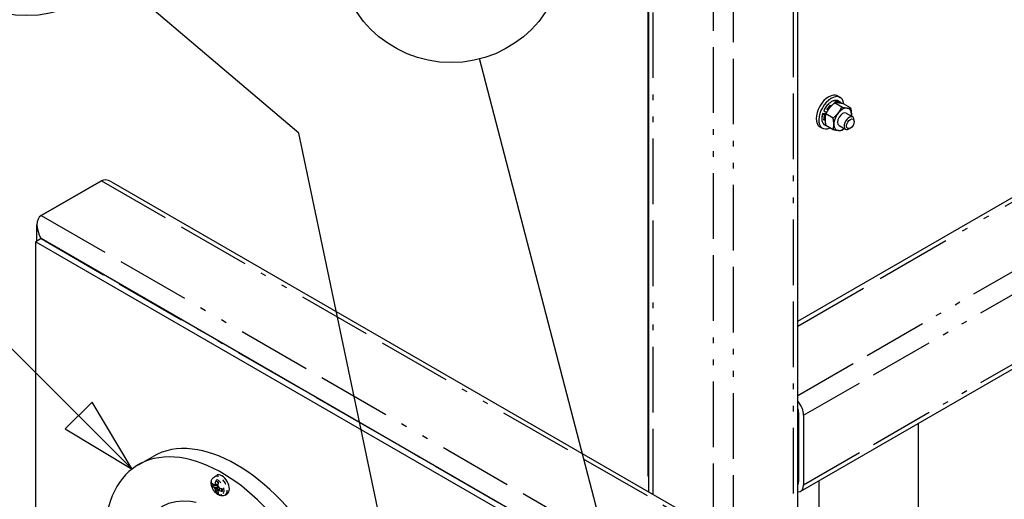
# Paper-space layout 'SHEET_1' of a CAD drawing. Header units: inches. Extents: x 3 to 360, y 8 to 227.
# Tile 23 of 98: x 33.03 to 50.37, y 145.08 to 153.53. Entities that reach past the tile are written whole.
import ezdxf

# ---------------------------------------------------------------- set-up
doc = ezdxf.new("R2010")
doc.units = ezdxf.units.IN
doc.header["$LTSCALE"] = 10.666667
doc.header["$MEASUREMENT"] = 0
doc.linetypes.add('DOUBLE_DASH_DOUBLE_DOT', pattern=[0.74, 0.24, -0.06, 0.24, -0.06, 0.01, -0.06, 0.01, -0.06])
doc.layers.get('0').update_dxf_attribs({"lineweight": 25})
doc.layers.add('DIMEN', color=7, linetype='Continuous', lineweight=25)
doc.layers.add('PHANTOM', color=7, linetype='DOUBLE_DASH_DOUBLE_DOT', lineweight=25)
doc.styles.add('Current-ANSI', font='arial.ttf')

# ---------------------------------------------------------------- blocks, each defined once
blk = doc.blocks.new('Balloon2')
at = {"layer": 'DIMEN', "linetype": 'Continuous', "lineweight": 25}
for p, q in [((3.1935, 13.7393), (2.948, 13.9847)), ((3.2156, 13.7614), (3.1714, 13.7172)), ((3.2819, 13.6509), (3.2156, 13.7614)), ((3.1935, 13.7393), (3.2819, 13.6509)), ((3.1714, 13.7172), (3.2819, 13.6509))]:
    blk.add_line(p, q, dxfattribs=at)
at = {"layer": 'DIMEN', "linetype": 'Continuous', "lineweight": 25, "flags": 128}
blk.add_lwpolyline([(3.1714, 13.7172), (3.2819, 13.6509), (3.2156, 13.7614), (3.1714, 13.7172)], dxfattribs=at)
at = {"layer": 'DIMEN'}
blk.add_circle((2.816, 14.1168), 0.1875, dxfattribs=at)
blk.add_solid([(3.1714, 13.7172), (3.2819, 13.6509), (3.2156, 13.7614), (3.1714, 13.7172)], dxfattribs=at)
at = {"layer": 'DIMEN', "insert": (2.816, 14.1178), "char_height": 0.125, "attachment_point": 5, "style": 'Current-ANSI'}
blk.add_mtext('3', dxfattribs=at)
blk = doc.blocks.new('Balloon4')
at = {"layer": 'DIMEN', "linetype": 'Continuous', "lineweight": 25}
for p, q in [((3.557, 14.2059), (3.2509, 14.4665)), ((3.6957, 13.548), (3.557, 14.2059)), ((3.7263, 13.5545), (3.6652, 13.5416)), ((3.6957, 13.548), (3.7215, 13.4257)), ((3.7215, 13.4257), (3.7263, 13.5545)), ((3.6652, 13.5416), (3.7215, 13.4257))]:
    blk.add_line(p, q, dxfattribs=at)
at = {"layer": 'DIMEN', "linetype": 'Continuous', "lineweight": 25, "flags": 128}
blk.add_lwpolyline([(3.6652, 13.5416), (3.7215, 13.4257), (3.7263, 13.5545), (3.6652, 13.5416)], dxfattribs=at)
at = {"layer": 'DIMEN'}
blk.add_circle((3.1082, 14.5879), 0.1875, dxfattribs=at)
blk.add_solid([(3.6652, 13.5416), (3.7215, 13.4257), (3.7263, 13.5545), (3.6652, 13.5416)], dxfattribs=at)
at = {"layer": 'DIMEN', "insert": (3.1082, 14.589), "char_height": 0.125, "attachment_point": 5, "style": 'Current-ANSI'}
blk.add_mtext('3', dxfattribs=at)
blk = doc.blocks.new('Balloon5')
at = {"layer": 'DIMEN', "linetype": 'Continuous', "lineweight": 25}
for p, q in [((4.1232, 13.3004), (3.8559, 14.3294)), ((4.1534, 13.3082), (4.093, 13.2925)), ((4.1546, 13.1794), (4.1534, 13.3082)), ((4.093, 13.2925), (4.1546, 13.1794)), ((4.1232, 13.3004), (4.1546, 13.1794))]:
    blk.add_line(p, q, dxfattribs=at)
at = {"layer": 'DIMEN', "linetype": 'Continuous', "lineweight": 25, "flags": 128}
blk.add_lwpolyline([(4.093, 13.2925), (4.1546, 13.1794), (4.1534, 13.3082), (4.093, 13.2925)], dxfattribs=at)
at = {"layer": 'DIMEN'}
blk.add_circle((3.8089, 14.5102), 0.1875, dxfattribs=at)
blk.add_solid([(4.093, 13.2925), (4.1546, 13.1794), (4.1534, 13.3082), (4.093, 13.2925)], dxfattribs=at)
at = {"layer": 'DIMEN', "insert": (3.8089, 14.5113), "char_height": 0.125, "attachment_point": 5, "style": 'Current-ANSI'}
blk.add_mtext('51', dxfattribs=at)

psp = doc.layouts.new('SHEET_1')

# ---------------------------------------------------------------- linework, layer by layer
for p, q in [((44.091, 159.78), (44.091, 145.491)), ((44.113, 145.206), (44.113, 159.767)), ((46.735, 143.693), (46.735, 158.254)), ((46.735, 148.217), (55.375, 153.206)), ((47.436, 152.188), (47.482, 152.161)), ((47.511, 151.99), (47.384, 152.064)), ((47.454, 152.098), (47.485, 152.08)), ((47.665, 151.977), (47.538, 152.05)), ((47.23, 151.874), (47.174, 151.879)), ((47.175, 151.876), (47.206, 151.858)), ((47.194, 151.925), (47.225, 151.907)), ((47.218, 151.853), (47.224, 151.853)), ((47.356, 151.798), (47.229, 151.871)), ((47.245, 151.902), (47.237, 151.903)), ((47.587, 151.884), (47.703, 151.818)), ((47.124, 151.647), (47.17, 151.62)), ((47.211, 151.676), (47.229, 151.666)), ((47.356, 151.592), (47.229, 151.665)), ((47.462, 151.668), (47.578, 151.601)), ((47.729, 151.735), (47.729, 151.761)), ((47.662, 151.62), (47.64, 151.607)), ((46.786, 145.22), (56.686, 150.935)), ((33.403, 150.08), (34.464, 150.693)), ((34.464, 150.693), (33.403, 150.08)), ((34.641, 150.675), (51.508, 140.937)), ((33.33, 149.63), (33.33, 149.918)), ((33.403, 149.672), (33.308, 149.617)), ((33.308, 130.429), (33.308, 149.617)), ((33.308, 149.617), (49.925, 140.023)), ((50.02, 140.078), (33.403, 149.672)), ((46.75, 146.61), (46.75, 145.385)), ((46.838, 146.559), (46.838, 145.334)), ((48.863, 144.757), (48.863, 146.419)), ((35.121, 145.686), (35.375, 145.833)), ((36.456, 145.475), (36.496, 145.498)), ((36.523, 145.367), (36.483, 145.403)), ((44.091, 145.491), (44.113, 145.479)), ((47.113, 144.757), (47.113, 145.408)), ((36.527, 145.307), (36.415, 145.314)), ((36.483, 145.197), (36.532, 145.298)), ((36.504, 145.337), (36.519, 145.345)), ((36.529, 145.302), (36.504, 145.288)), ((36.547, 145.263), (36.561, 145.272)), ((36.593, 145.212), (36.582, 145.264)), ((36.643, 145.152), (36.683, 145.175))]:
    psp.add_line(p, q)
for centre, major_axis, start_param, end_param in [((47.28, 151.917), (-0.156, -0.271), 3.141593, 6.283185), ((47.326, 151.891), (-0.156, -0.271), 2.466659, 6.958119), ((47.525, 151.776), (0.109, 0.189), 0.261799, 1.308997), ((47.525, 151.776), (0.109, 0.189), 5.497787, 6.544985), ((47.326, 151.891), (0.07, 0.122), 1.80016, 1.95049), ((47.525, 151.776), (-0.109, -0.189), 4.45059, 5.497787), ((47.525, 151.776), (-0.063, -0.108), 3.141593, 6.283185), ((47.64, 151.709), (0.063, 0.108), 5.497787, 10.210176), ((47.525, 151.776), (0.109, 0.189), 5.320635, 5.497787), ((47.525, 151.776), (-0.109, -0.189), 5.497787, 6.544985), ((47.525, 151.776), (-0.109, -0.189), 0.261799, 0.962551), ((34.641, 150.386), (-0.177, 0.306), 5.497787, 6.283185), ((34.641, 150.386), (-0.177, 0.306), 5.497787, 6.283185), ((33.58, 149.774), (-0.177, 0.306), 0, 1.570796), ((33.58, 149.774), (-0.177, 0.306), 0, 1.570796), ((46.661, 146.661), (0.125, -0.217), 0.785398, 1.929116), ((46.661, 146.661), (0.062, -0.108), 0.785398, 1.379901), ((36.844, 143.289), (-1.469, 2.544), 3.141593, 6.283185), ((36.589, 143.143), (-1.469, 2.544), 1.365102, 7.561301), ((36.589, 145.337), (-0.093, 0.162), 3.141593, 6.283185), ((46.661, 145.436), (0.063, -0.108), 0.190895, 0.785398), ((36.496, 145.283), (-0.0332, 0.0576), 5.965816, 6.600555), ((36.496, 145.283), (-0.0333, 0.0576), 1.253427, 1.888166), ((36.496, 145.283), (0.0332, -0.0576), 1.253427, 1.888166), ((36.496, 145.283), (0.0332, -0.0576), 5.965816, 6.600555), ((46.661, 145.436), (0.125, -0.217), 5.924866, 7.068583)]:
    psp.add_ellipse(centre, major_axis=major_axis, ratio=0.57735, start_param=start_param, end_param=end_param)
psp.add_ellipse((47.662, 151.697), major_axis=(0.0469, 0.0812), ratio=0.57735)
for points, knots in [([(47.454, 152.098), (47.441, 152.106), (47.426, 152.11), (47.394, 152.111), (47.376, 152.107), (47.34, 152.094), (47.321, 152.083), (47.284, 152.056), (47.266, 152.039), (47.233, 152), (47.218, 151.979), (47.2, 151.947), (47.196, 151.938), (47.191, 151.928)], [4.45059, 4.45059, 4.45059, 4.45059, 4.748787, 4.748787, 5.060456, 5.060456, 5.385255, 5.385255, 5.711462, 5.711462, 6.036615, 6.036615, 6.169255, 6.169255, 6.169255, 6.169255]), ([(47.172, 151.878), (47.166, 151.861), (47.162, 151.843), (47.158, 151.81), (47.157, 151.793), (47.159, 151.763), (47.162, 151.748), (47.17, 151.722), (47.176, 151.71), (47.191, 151.69), (47.2, 151.682), (47.211, 151.676)], [0.113828, 0.113828, 0.113828, 0.113828, 0.352862, 0.352862, 0.591896, 0.591896, 0.83093, 0.83093, 1.069963, 1.069963, 1.308997, 1.308997, 1.308997, 1.308997]), ([(47.175, 151.876), (47.174, 151.876), (47.173, 151.877), (47.172, 151.877), (47.172, 151.878), (47.172, 151.878), (47.172, 151.879), (47.173, 151.879), (47.173, 151.879), (47.174, 151.879)], [0.13714048, 0.13714048, 0.13714048, 0.13714048, 0.14566496, 0.14566496, 0.15421696, 0.15421696, 0.16280373, 0.16280373, 0.17142171, 0.17142171, 0.17142171, 0.17142171]), ([(47.191, 151.928), (47.191, 151.928), (47.191, 151.928), (47.191, 151.927), (47.191, 151.927), (47.192, 151.926), (47.193, 151.926), (47.194, 151.925)], [0.11642055, 0.11642055, 0.11642055, 0.11642055, 0.12006401, 0.12006401, 0.12861601, 0.12861601, 0.13714048, 0.13714048, 0.13714048, 0.13714048]), ([(47.218, 151.853), (47.217, 151.853), (47.216, 151.854), (47.214, 151.854), (47.213, 151.855), (47.211, 151.855), (47.21, 151.856), (47.208, 151.857), (47.206, 151.857), (47.206, 151.858)], [0.10285926, 0.10285926, 0.10285926, 0.10285926, 0.11147724, 0.11147724, 0.12006401, 0.12006401, 0.12861601, 0.12861601, 0.13714048, 0.13714048, 0.13714048, 0.13714048]), ([(47.225, 151.907), (47.226, 151.907), (47.227, 151.906), (47.229, 151.905), (47.23, 151.905), (47.232, 151.904), (47.233, 151.904), (47.235, 151.903), (47.236, 151.903), (47.237, 151.903)], [0.13714048, 0.13714048, 0.13714048, 0.13714048, 0.14566496, 0.14566496, 0.15421696, 0.15421696, 0.16280373, 0.16280373, 0.17142171, 0.17142171, 0.17142171, 0.17142171]), ([(36.643, 145.152), (36.632, 145.146), (36.62, 145.142), (36.595, 145.138), (36.581, 145.138), (36.554, 145.143), (36.539, 145.148), (36.509, 145.164), (36.494, 145.175), (36.466, 145.202), (36.453, 145.217), (36.431, 145.251), (36.422, 145.269), (36.408, 145.306), (36.403, 145.325), (36.399, 145.364), (36.4, 145.383), (36.408, 145.419), (36.415, 145.435), (36.435, 145.46), (36.445, 145.469), (36.456, 145.475)], [2.356194, 2.356194, 2.356194, 2.356194, 2.56934, 2.56934, 2.802033, 2.802033, 3.092675, 3.092675, 3.453425, 3.453425, 3.831343, 3.831343, 4.203717, 4.203717, 4.578386, 4.578386, 4.954991, 4.954991, 5.273462, 5.273462, 5.497787, 5.497787, 5.497787, 5.497787]), ([(36.475, 145.344), (36.475, 145.354), (36.476, 145.365), (36.479, 145.386), (36.481, 145.394), (36.483, 145.403)], [0.1417473, 0.1417473, 0.1417473, 0.1417473, 0.2356694, 0.2356694, 0.3031973, 0.3031973, 0.3031973, 0.3031973]), ([(36.483, 145.403), (36.49, 145.399), (36.497, 145.395), (36.503, 145.391), (36.51, 145.387), (36.517, 145.383), (36.525, 145.378)], [-0.073398, -0.073398, -0.073398, -0.073398, 0, 0, 0, 0.073398, 0.073398, 0.073398, 0.073398]), ([(36.415, 145.314), (36.414, 145.323), (36.414, 145.331), (36.414, 145.339), (36.414, 145.347), (36.414, 145.355), (36.415, 145.363)], [-0.073398, -0.073398, -0.073398, -0.073398, 0, 0, 0, 0.073398, 0.073398, 0.073398, 0.073398]), ([(36.415, 145.363), (36.419, 145.359), (36.424, 145.354), (36.437, 145.343), (36.446, 145.337), (36.454, 145.332)], [-0.3031973, -0.3031973, -0.3031973, -0.3031973, -0.2356694, -0.2356694, -0.1417473, -0.1417473, -0.1417473, -0.1417473]), ([(36.454, 145.283), (36.446, 145.288), (36.437, 145.294), (36.424, 145.305), (36.419, 145.31), (36.415, 145.314)], [0.1417473, 0.1417473, 0.1417473, 0.1417473, 0.2356694, 0.2356694, 0.3031973, 0.3031973, 0.3031973, 0.3031973]), ([(36.483, 145.197), (36.481, 145.203), (36.479, 145.209), (36.476, 145.226), (36.475, 145.237), (36.475, 145.247)], [-0.3031973, -0.3031973, -0.3031973, -0.3031973, -0.2356694, -0.2356694, -0.1417473, -0.1417473, -0.1417473, -0.1417473]), ([(36.525, 145.378), (36.523, 145.37), (36.521, 145.361), (36.518, 145.341), (36.517, 145.329), (36.517, 145.319)], [-0.3031973, -0.3031973, -0.3031973, -0.3031973, -0.2356694, -0.2356694, -0.1417473, -0.1417473, -0.1417473, -0.1417473]), ([(36.517, 145.222), (36.517, 145.212), (36.518, 145.202), (36.521, 145.185), (36.523, 145.178), (36.525, 145.172)], [0.1417473, 0.1417473, 0.1417473, 0.1417473, 0.2356694, 0.2356694, 0.3031973, 0.3031973, 0.3031973, 0.3031973]), ([(36.538, 145.283), (36.547, 145.278), (36.557, 145.273), (36.576, 145.266), (36.585, 145.263), (36.593, 145.261)], [0.1417473, 0.1417473, 0.1417473, 0.1417473, 0.2356694, 0.2356694, 0.3031973, 0.3031973, 0.3031973, 0.3031973]), ([(36.593, 145.212), (36.585, 145.214), (36.576, 145.217), (36.557, 145.224), (36.547, 145.229), (36.538, 145.234)], [-0.3031973, -0.3031973, -0.3031973, -0.3031973, -0.2356694, -0.2356694, -0.1417473, -0.1417473, -0.1417473, -0.1417473]), ([(36.593, 145.261), (36.593, 145.252), (36.593, 145.243), (36.593, 145.235), (36.593, 145.227), (36.593, 145.219), (36.593, 145.212)], [-0.073398, -0.073398, -0.073398, -0.073398, 0, 0, 0, 0.073398, 0.073398, 0.073398, 0.073398]), ([(36.525, 145.172), (36.517, 145.176), (36.51, 145.179), (36.503, 145.183), (36.497, 145.187), (36.49, 145.192), (36.483, 145.197)], [-0.073398, -0.073398, -0.073398, -0.073398, 0, 0, 0, 0.073398, 0.073398, 0.073398, 0.073398])]:
    psp.add_open_spline(points, degree=3, knots=knots)
for points, weights in [([(47.293, 151.976), (47.257, 151.931), (47.229, 151.871)], [1, 1.0930923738, 1.10906450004]), ([(47.384, 152.064), (47.328, 152.02), (47.293, 151.976)], [1.10906450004, 1.0930923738, 1]), ([(47.447, 152.065), (47.411, 152.068), (47.384, 152.064)], [1, 1.0930923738, 1.10906450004]), ([(47.538, 152.05), (47.483, 152.062), (47.447, 152.065)], [1.10906450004, 1.0930923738, 1]), ([(47.447, 151.886), (47.483, 151.931), (47.511, 151.99)], [1, 1.0930923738, 1.10906450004]), ([(47.511, 151.99), (47.566, 151.979), (47.602, 151.976)], [1.10906450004, 1.0930923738, 1]), ([(47.602, 151.976), (47.638, 151.972), (47.665, 151.977)], [1, 1.0930923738, 1.10906450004]), ([(47.665, 151.977), (47.679, 151.913), (47.679, 151.866)], [1.10906450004, 1.0930923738, 1]), ([(47.229, 151.871), (47.215, 151.824), (47.215, 151.776)], [1.10906450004, 1.0930923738, 1]), ([(47.356, 151.798), (47.411, 151.842), (47.447, 151.886)], [1.10906450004, 1.0930923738, 1]), ([(47.37, 151.687), (47.37, 151.735), (47.356, 151.798)], [1, 1.0930923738, 1.10906450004]), ([(47.679, 151.866), (47.679, 151.849), (47.678, 151.832)], [1, 1.03115890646, 1.05367799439]), ([(47.215, 151.776), (47.215, 151.728), (47.229, 151.665)], [1, 1.0930923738, 1.10906450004]), ([(47.356, 151.592), (47.37, 151.639), (47.37, 151.687)], [1.10906450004, 1.0930923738, 1]), ([(47.447, 151.577), (47.411, 151.58), (47.356, 151.592)], [1, 1.0930923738, 1.10906450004]), ([(47.511, 151.578), (47.483, 151.574), (47.447, 151.577)], [1.10906450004, 1.0930923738, 1]), ([(47.554, 151.615), (47.535, 151.597), (47.511, 151.578)], [1.08079044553, 1.10215132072, 1.10906450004]), ([(36.504, 145.337), (36.486, 145.336), (36.454, 145.332)], [1.33238695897, 1.19861711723, 1]), ([(36.454, 145.283), (36.486, 145.287), (36.504, 145.288)], [1, 1.19861711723, 1.33238695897]), ([(36.475, 145.344), (36.495, 145.34), (36.504, 145.337)], [1, 1.19861711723, 1.33238695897]), ([(36.504, 145.288), (36.495, 145.273), (36.475, 145.247)], [1.33238695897, 1.19861711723, 1]), ([(36.517, 145.222), (36.537, 145.248), (36.547, 145.263)], [1, 1.19861711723, 1.33238695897]), ([(36.547, 145.263), (36.545, 145.253), (36.538, 145.234)], [1.33238695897, 1.19861711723, 1])]:
    psp.add_rational_spline(points, weights, degree=2)
psp.add_open_spline([(47.485, 152.08), (47.496, 152.074), (47.505, 152.065), (47.513, 152.055)], degree=3)
at = {"layer": 'PHANTOM', "ltscale": 0.451874}
for p, q in [((44.187, 145.164), (44.187, 159.725)), ((45.247, 144.551), (45.247, 159.113)), ((45.601, 144.347), (45.601, 158.909)), ((46.661, 143.735), (46.661, 158.296))]:
    psp.add_line(p, q, dxfattribs=at)
at = {"layer": 'PHANTOM', "ltscale": 0.523499}
psp.add_line((46.735, 148.132), (55.5, 153.193), dxfattribs=at)
at = {"layer": 'PHANTOM', "ltscale": 0.440132}
psp.add_line((46.735, 146.908), (56.561, 152.581), dxfattribs=at)
at = {"layer": 'PHANTOM', "ltscale": 0.443412}
for p, q in [((46.838, 146.559), (56.738, 152.275)), ((46.838, 145.334), (56.738, 151.05))]:
    psp.add_line(p, q, dxfattribs=at)
at = {"layer": 'PHANTOM', "ltscale": 0.506757}
for p, q in [((34.464, 150.693), (51.434, 140.895)), ((33.403, 150.08), (50.374, 140.282))]:
    psp.add_line(p, q, dxfattribs=at)
at = {"layer": 'PHANTOM', "ltscale": 0.496199}
psp.add_line((33.403, 149.672), (50.02, 140.078), dxfattribs=at)
at = {"layer": 'PHANTOM', "ltscale": 0.000969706}
for p, q in [((46.75, 146.61), (46.735, 146.601)), ((46.735, 145.377), (46.75, 145.385))]:
    psp.add_line(p, q, dxfattribs=at)
at = {"layer": 'PHANTOM', "ltscale": 0.020795}
for centre in [(47.332, 151.887), (47.363, 151.869)]:
    psp.add_ellipse(centre, major_axis=(0.122, 0.211), ratio=0.57735, start_param=0, end_param=1.720451, dxfattribs=at)
at = {"layer": 'PHANTOM', "ltscale": 0.021605}
psp.add_ellipse((47.37, 151.866), major_axis=(0.117, 0.203), ratio=0.57735, start_param=6.142928, end_param=7.999272, dxfattribs=at)
at = {"layer": 'PHANTOM', "ltscale": 0.014436}
psp.add_ellipse((47.332, 151.887), major_axis=(-0.122, -0.211), ratio=0.57735, start_param=5.086333, end_param=6.283185, dxfattribs=at)
at = {"layer": 'PHANTOM', "ltscale": 0.013024}
psp.add_ellipse((47.363, 151.869), major_axis=(-0.122, -0.211), ratio=0.57735, start_param=5.086333, end_param=6.166935, dxfattribs=at)
at = {"layer": 'PHANTOM', "ltscale": 0.010425}
psp.add_ellipse((47.37, 151.866), major_axis=(-0.117, -0.203), ratio=0.57735, start_param=5.090698, end_param=5.99091, dxfattribs=at)
at = {"layer": 'PHANTOM', "ltscale": 0.048218}
psp.add_ellipse((36.512, 145.292), major_axis=(0.077, -0.134), ratio=0.57735, dxfattribs=at)
at = {"layer": 'PHANTOM', "ltscale": 0.029124}
psp.add_ellipse((36.55, 145.314), major_axis=(-0.093, 0.162), ratio=0.57735, start_param=3.141593, end_param=6.283185, dxfattribs=at)
at = {"layer": 'PHANTOM', "ltscale": 0.554886}
psp.add_ellipse((36.589, 143.143), major_axis=(1.046, -1.811), ratio=0.57735, dxfattribs=at)

# ---------------------------------------------------------------- block references
at = {"layer": 'DIMEN', "xscale": 10.66666666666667, "yscale": 10.66666666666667, "zscale": 10.66666666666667}
for name in ['Balloon4', 'Balloon5', 'Balloon2']:
    psp.add_blockref(name, (0, 0), dxfattribs=at)

doc.saveas('drawing.dxf')
